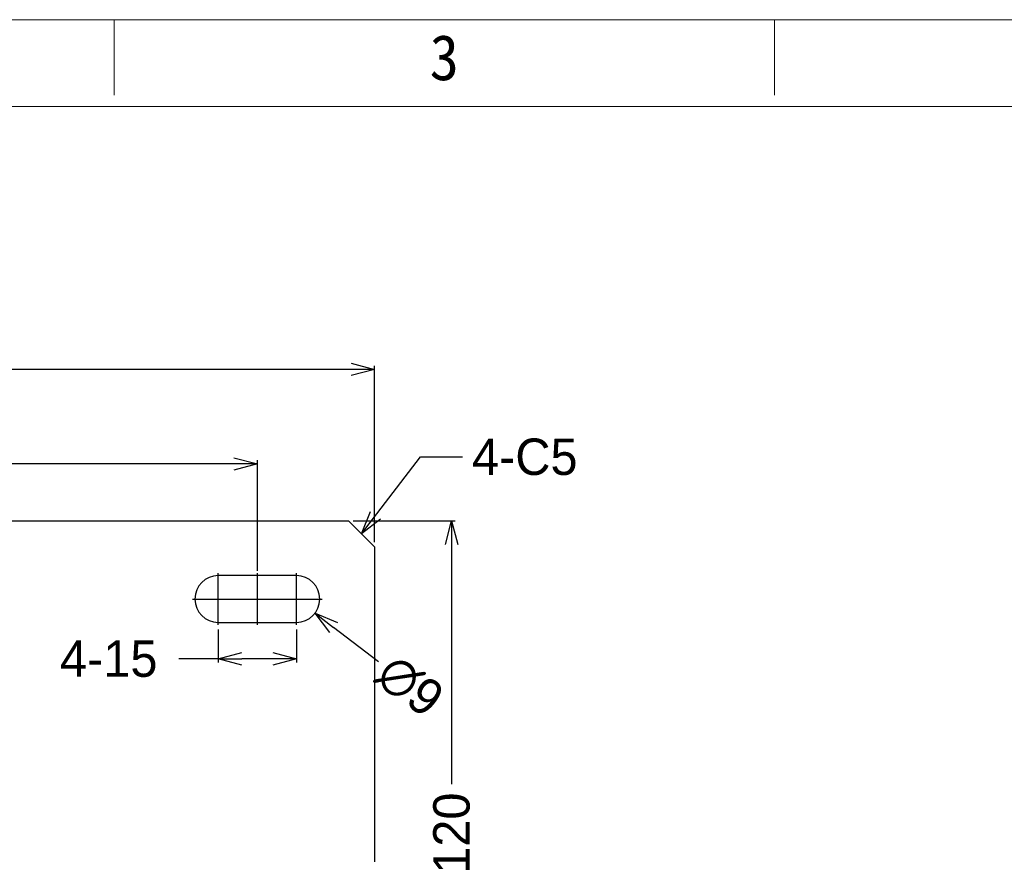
# Model space of a CAD drawing. Header units: millimetres. Extents: x -24622 to 57, y -1603 to 1112.
# Tile 129 of 219: x -1857 to -1667, y 951 to 1112. Entities that reach past the tile are written whole.
import ezdxf
from ezdxf.enums import TextEntityAlignment as Align
from ezdxf.lldxf.tags import DXFTag

# ---------------------------------------------------------------- set-up
doc = ezdxf.new("R2010")
doc.units = ezdxf.units.MM
doc.layers.add('用户自定义1', color=4, linetype='Continuous', lineweight=13)
doc.styles.add('样式 2', font='simkai.ttf', dxfattribs={"width": 0.95})
tags = doc.linetypes.add('CENTER', pattern=[2, 1.25, -0.25, 0.25, -0.25]).pattern_tags.tags
tags[10:11] = [DXFTag(74, 4), DXFTag(75, 0), DXFTag(340, '0'), DXFTag(46, 1.0), DXFTag(50, 0.0), DXFTag(44, 0.0), DXFTag(45, 0.0)]
tags[8:9] = [DXFTag(74, 4), DXFTag(75, 0), DXFTag(340, '0'), DXFTag(46, 1.0), DXFTag(50, 0.0), DXFTag(44, 0.0), DXFTag(45, 0.0)]
tags[6:7] = [DXFTag(74, 4), DXFTag(75, 0), DXFTag(340, '0'), DXFTag(46, 1.0), DXFTag(50, 0.0), DXFTag(44, 0.0), DXFTag(45, 0.0)]
tags[4:5] = [DXFTag(74, 4), DXFTag(75, 0), DXFTag(340, '0'), DXFTag(46, 1.0), DXFTag(50, 0.0), DXFTag(44, 0.0), DXFTag(45, 0.0)]
doc.dimstyles.new('7', dxfattribs={"dimtxt": 7, "dimasz": 4.5, "dimexe": 0.7, "dimexo": 0.9, "dimgap": 1.8, "dimtad": 0, "dimtxsty": 'Standard', "dimblk": 'OPEN30', "dimcen": 0, "dimclrd": 5, "dimclre": 3, "dimclrt": 256, "dimadec": 0, "dimazin": 2, "dimtm": 1e-09, "dimtfac": 0.6, "dimtofl": 0, "dimtmove": 0, "dimatfit": 3, "dimldrblk": 'OPEN30', "dimfxl": 1, "dimtolj": 1, "dimarcsym": 0})

# ---------------------------------------------------------------- blocks, each defined once
blk = doc.blocks.new('_Open30')
at = {"color": 0, "linetype": 'ByBlock', "lineweight": -2}
for p, q in [((-1, 0.268), (0, 0)), ((0, 0), (-1, -0.268)), ((0, 0), (-1, 0))]:
    blk.add_line(p, q, dxfattribs=at)
blk = doc.blocks.new('*D77')
at = {"color": 3, "linetype": 'ByBlock', "lineweight": -2}
for p, q in [((-2036.01, 1005.6), (-2036.01, 1026.86)), ((-1811.01, 1005.6), (-1811.01, 1026.86))]:
    blk.add_line(p, q, dxfattribs=at)
at = {"color": 5, "linetype": 'ByBlock', "lineweight": -2}
for p, q in [((-2031.51, 1026.16), (-1934.64, 1026.16)), ((-1815.51, 1026.16), (-1912.37, 1026.16))]:
    blk.add_line(p, q, dxfattribs=at)
at = {"layer": 'Defpoints', "color": 0, "linetype": 'ByBlock'}
for p in [(-2036.01, 1026.16), (-2036.01, 1004.7), (-1811.01, 1004.7)]:
    blk.add_point(p, dxfattribs=at)
at = {"color": 5, "linetype": 'ByBlock', "lineweight": -2, "xscale": 4.5, "yscale": 4.5, "zscale": 4.5, "rotation": 180}
blk.add_blockref('_Open30', (-2036.01, 1026.16), dxfattribs=at)
at = {"color": 5, "linetype": 'ByBlock', "lineweight": -2, "xscale": 4.5, "yscale": 4.5, "zscale": 4.5}
blk.add_blockref('_Open30', (-1811.01, 1026.16), dxfattribs=at)
at = {"linetype": 'ByBlock', "insert": (-1923.51, 1026.16), "char_height": 7, "attachment_point": 5}
blk.add_mtext('\\A1;225', dxfattribs=at)
blk = doc.blocks.new('*D78')
at = {"color": 3, "linetype": 'ByBlock', "lineweight": -2}
for p, q in [((-2058.51, 1011.1), (-2058.51, 1045.04)), ((-1788.51, 1011.1), (-1788.51, 1045.04))]:
    blk.add_line(p, q, dxfattribs=at)
at = {"color": 5, "linetype": 'ByBlock', "lineweight": -2}
for p, q in [((-2054.01, 1044.34), (-1934.06, 1044.34)), ((-1793.01, 1044.34), (-1912.96, 1044.34))]:
    blk.add_line(p, q, dxfattribs=at)
at = {"layer": 'Defpoints', "color": 0, "linetype": 'ByBlock'}
for p in [(-1788.51, 1044.34), (-2058.51, 1010.2), (-1788.51, 1010.2)]:
    blk.add_point(p, dxfattribs=at)
at = {"color": 5, "linetype": 'ByBlock', "lineweight": -2, "xscale": 4.5, "yscale": 4.5, "zscale": 4.5, "rotation": 180}
blk.add_blockref('_Open30', (-2058.51, 1044.34), dxfattribs=at)
at = {"color": 5, "linetype": 'ByBlock', "lineweight": -2, "xscale": 4.5, "yscale": 4.5, "zscale": 4.5}
blk.add_blockref('_Open30', (-1788.51, 1044.34), dxfattribs=at)
at = {"linetype": 'ByBlock', "insert": (-1923.51, 1044.34), "char_height": 7, "attachment_point": 5}
blk.add_mtext('\\A1;270', dxfattribs=at)
blk = doc.blocks.new('*D82')
at = {"color": 3, "linetype": 'ByBlock', "lineweight": -2}
for p, q in [((-1792.61, 1015.2), (-1772.97, 1015.2)), ((-1802.61, 895.2), (-1772.97, 895.2))]:
    blk.add_line(p, q, dxfattribs=at)
at = {"color": 5, "linetype": 'ByBlock', "lineweight": -2}
for p, q in [((-1773.67, 1010.7), (-1773.67, 964.59)), ((-1773.67, 899.7), (-1773.67, 945.82))]:
    blk.add_line(p, q, dxfattribs=at)
at = {"layer": 'Defpoints', "color": 0, "linetype": 'ByBlock'}
for p in [(-1793.51, 1015.2), (-1803.51, 895.2), (-1773.67, 895.2)]:
    blk.add_point(p, dxfattribs=at)
at = {"color": 5, "linetype": 'ByBlock', "lineweight": -2, "xscale": 4.5, "yscale": 4.5, "zscale": 4.5}
for p, rotation in [((-1773.67, 1015.2), 90), ((-1773.67, 895.2), 270)]:
    blk.add_blockref('_Open30', p, dxfattribs=dict(at, rotation=rotation))
at = {"linetype": 'ByBlock', "insert": (-1773.67, 955.2), "char_height": 7, "attachment_point": 5, "rotation": 90}
blk.add_mtext('\\A1;120', dxfattribs=at)
blk = doc.blocks.new('*D85')
at = {"color": 3, "linetype": 'ByBlock', "lineweight": -2}
for p, q in [((-1818.51, 994.35), (-1818.51, 988)), ((-1803.51, 994.35), (-1803.51, 988))]:
    blk.add_line(p, q, dxfattribs=at)
at = {"color": 5, "linetype": 'ByBlock', "lineweight": -2}
for p, q in [((-1818.51, 988.7), (-1826.1, 988.7)), ((-1808.01, 988.7), (-1814.01, 988.7))]:
    blk.add_line(p, q, dxfattribs=at)
at = {"layer": 'Defpoints', "color": 0, "linetype": 'ByBlock'}
for p in [(-1818.51, 995.25), (-1803.51, 995.25), (-1803.51, 988.7)]:
    blk.add_point(p, dxfattribs=at)
at = {"color": 5, "linetype": 'ByBlock', "lineweight": -2, "xscale": 4.5, "yscale": 4.5, "zscale": 4.5, "rotation": 180}
blk.add_blockref('_Open30', (-1818.51, 988.7), dxfattribs=at)
at = {"color": 5, "linetype": 'ByBlock', "lineweight": -2, "xscale": 4.5, "yscale": 4.5, "zscale": 4.5}
blk.add_blockref('_Open30', (-1803.51, 988.7), dxfattribs=at)
at = {"linetype": 'ByBlock', "insert": (-1839.57, 988.7), "char_height": 7, "attachment_point": 5}
blk.add_mtext('\\A1;4-15', dxfattribs=at)
blk = doc.blocks.new('*D86')
at = {"color": 5, "linetype": 'ByBlock', "lineweight": -2}
blk.add_line((-1787.74, 988.13), (-1796.36, 994.73), dxfattribs=at)
at = {"layer": 'Defpoints', "color": 0, "linetype": 'ByBlock'}
for p in [(-1807.08, 1002.94), (-1799.93, 997.47)]:
    blk.add_point(p, dxfattribs=at)
at = {"color": 5, "linetype": 'ByBlock', "lineweight": -2, "xscale": 4.5, "yscale": 4.5, "zscale": 4.5, "rotation": 142.5611305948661}
blk.add_blockref('_Open30', (-1799.93, 997.47), dxfattribs=at)
at = {"linetype": 'ByBlock', "insert": (-1781.68, 983.49), "char_height": 7, "attachment_point": 5, "rotation": 322.5611}
blk.add_mtext('\\A1;∅9', dxfattribs=at)

msp = doc.modelspace()

# ---------------------------------------------------------------- linework, layer by layer
at = {"color": 7, "linetype": 'Continuous'}
for p, q in [((-2053.506, 1015.203), (-1793.506, 1015.203)), ((-1788.506, 1010.203), (-1793.506, 1015.203)), ((-1788.506, 1010.203), (-1788.506, 857.334)), ((-1803.506, 1004.703), (-1818.506, 1004.703)), ((-1818.506, 995.703), (-1803.506, 995.703))]:
    msp.add_line(p, q, dxfattribs=at)
at = {"color": 1, "linetype": 'CENTER', "ltscale": 4.572}
for p, q in [((-1818.506, 995.253), (-1818.506, 1005.153)), ((-1803.506, 995.253), (-1803.506, 1005.153)), ((-1823.456, 1000.203), (-1813.556, 1000.203)), ((-1808.456, 1000.203), (-1798.556, 1000.203))]:
    msp.add_line(p, q, dxfattribs=at)
at = {"color": 1, "linetype": 'CENTER', "ltscale": 1.00584}
for p, q in [((-1811.006, 995.253), (-1811.006, 1005.153)), ((-1823.456, 1000.203), (-1798.556, 1000.203))]:
    msp.add_line(p, q, dxfattribs=at)
at = {"color": 7, "linetype": 'Continuous'}
for centre, start, end in [((-1818.506, 1000.203), 90, 270), ((-1803.506, 1000.203), 270, 90)]:
    msp.add_arc(centre, 4.5, start, end, dxfattribs=at)
at = {"layer": '用户自定义1', "color": 0, "lineweight": 15, "ltscale": 0.3}
for p, q in [((-1838.533, 1097.009), (-1838.533, 1111.54)), ((-1711.625, 1097.009), (-1711.625, 1111.54)), ((-1711.625, 1097.009), (-1711.625, 1111.54)), ((-2231.994, 1094.829), (-1289.489, 1094.829))]:
    msp.add_line(p, q, dxfattribs=at)
msp.add_lwpolyline([(-2248.705, 1111.54), (-1339.622, 1111.54), (-1272.778, 1111.54)], dxfattribs=at)

# ---------------------------------------------------------------- texts
at = {"color": 5, "linetype": 'ByBlock', "insert": (-1769.763, 1031.045), "char_height": 7, "attachment_point": 1}
msp.add_mtext('{\\C256;4-C5}', dxfattribs=at)
at = {"layer": '用户自定义1', "color": 0, "lineweight": 15, "ltscale": 0.3, "style": '样式 2', "width": 0.95}
msp.add_text('3', height=8.719, dxfattribs=at).set_placement((-1775.079, 1099.915), align=Align.CENTER)

# ---------------------------------------------------------------- dimensions: what is measured, and where the dimension line sits
at = {"color": 5, "linetype": 'ByBlock'}
for base, p1, p2, picture, middle in [((-1788.506, 1044.341), (-2058.506, 1010.203), (-1788.506, 1010.203), '*D78', (-1923.506, 1044.341)), ((-2036.006, 1026.157), (-1811.006, 1004.703), (-2036.006, 1004.703), '*D77', (-1923.506, 1026.157))]:
    dim = msp.add_linear_dim(base=base, p1=p1, p2=p2, dimstyle='7', dxfattribs=at)
    dim.commit()
    dim.dimension.update_dxf_attribs({"geometry": picture, "text_midpoint": middle})
dim = msp.add_linear_dim(base=(-1773.67, 895.203), p1=(-1793.506, 1015.203), p2=(-1803.506, 895.203), angle=90, dimstyle='7', dxfattribs=at)
dim.commit()
dim.dimension.update_dxf_attribs({"geometry": '*D82', "text_midpoint": (-1773.67, 955.203)})
dim = msp.add_diameter_dim_2p(p1=(-1807.079, 1002.939), p2=(-1799.933, 997.468), dimstyle='7', dxfattribs=at)
dim.commit()
dim.dimension.update_dxf_attribs({"geometry": '*D86', "text_midpoint": (-1781.682, 983.494), "dimtype": 163})
dim = msp.add_linear_dim(base=(-1803.506, 988.696), p1=(-1818.506, 995.253), p2=(-1803.506, 995.253), text='4-<>', dimstyle='7', dxfattribs=at)
dim.commit()
dim.dimension.update_dxf_attribs({"geometry": '*D85', "text_midpoint": (-1839.568, 988.696), "dimtype": 160})

# ---------------------------------------------------------------- leaders
at = {"color": 5, "linetype": 'ByBlock', "annotation_type": 0, "has_hookline": 1, "hookline_direction": 0, "text_width": 25.667}
msp.add_leader([(-1791.006, 1012.703), (-1779.672, 1027.545), (-1771.563, 1027.545)], dimstyle='7', override={"dimgap": 1.8, "dimtad": 0}, dxfattribs=at)

doc.saveas('drawing.dxf')
